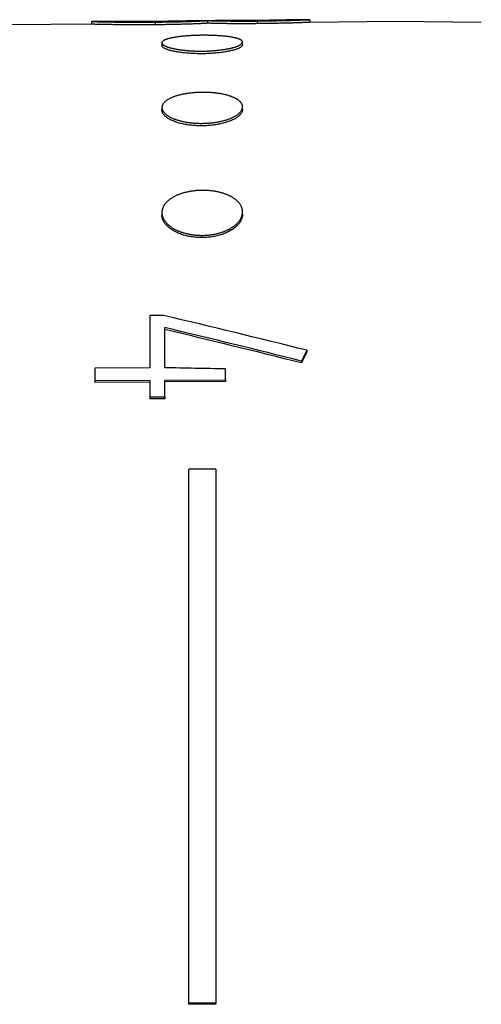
# Model space of a CAD drawing. Header units: millimetres. Extents: x 8 to 399, y 12 to 198.
# Tile 8 of 51: x 70.95 to 79.54, y 176.8 to 195.12. Entities that reach past the tile are written whole.
import ezdxf

# ---------------------------------------------------------------- set-up
doc = ezdxf.new("R2010")
doc.units = ezdxf.units.MM

msp = doc.modelspace()

# ---------------------------------------------------------------- linework, layer by layer
at = {"color": 7, "linetype": 'Continuous', "lineweight": 30}
for p, q in [((72.295, 195.033), (72.295, 195.083)), ((72.582, 195.086), (72.302, 195.083)), ((73.474, 195.074), (73.474, 195.024)), ((74.596, 195.103), (74.275, 195.1)), ((74.447, 195.102), (74.447, 195.052)), ((75.369, 195.095), (75.369, 195.045)), ((76.345, 195.119), (76.064, 195.116)), ((77.949, 195.083), (76.345, 195.069)), ((76.349, 195.118), (76.349, 195.069)), ((79.541, 195.069), (77.949, 195.083)), ((72.302, 195.033), (70.762, 195.02)), ((73.599, 194.688), (73.599, 194.639)), ((75.099, 194.652), (75.099, 194.701)), ((73.599, 193.485), (73.599, 193.439)), ((75.099, 193.451), (75.099, 193.497)), ((73.599, 191.531), (73.599, 191.49)), ((75.099, 191.501), (75.099, 191.542)), ((73.629, 189.618), (73.376, 189.617)), ((73.376, 189.617), (73.376, 188.642)), ((73.652, 188.644), (73.652, 189.392)), ((76.296, 188.969), (76.296, 188.934)), ((73.376, 188.642), (72.349, 188.636)), ((76.197, 188.769), (76.197, 188.734)), ((72.349, 188.636), (72.349, 188.407)), ((74.782, 188.422), (74.782, 188.622)), ((72.349, 188.407), (73.376, 188.413)), ((72.349, 188.407), (72.349, 188.372)), ((73.376, 188.378), (72.349, 188.372)), ((73.376, 188.413), (73.376, 188.102)), ((73.652, 188.415), (74.782, 188.422)), ((73.652, 188.104), (73.652, 188.415)), ((74.782, 188.387), (73.652, 188.38)), ((74.782, 188.422), (74.782, 188.387)), ((73.376, 188.102), (73.652, 188.104)), ((73.376, 188.102), (73.376, 188.067)), ((73.652, 188.104), (73.652, 188.069)), ((73.652, 188.069), (73.376, 188.067)), ((74.599, 186.759), (74.099, 186.758)), ((74.099, 176.824), (74.099, 186.758)), ((74.599, 186.759), (74.599, 176.826)), ((74.599, 176.826), (74.099, 176.824)), ((74.099, 176.804), (74.099, 176.824)), ((74.599, 176.806), (74.099, 176.804)), ((74.599, 176.806), (74.599, 176.826))]:
    msp.add_line(p, q, dxfattribs=at)
for centre, major_axis, ratio, start_param, end_param in [((77.897, 173.772), (58.051, -15.826), 0.237692, 1.663023, 1.708936), ((77.04, 173.769), (58.554, -15.805), 0.235868, 1.648749, 1.692153), ((77.036, 173.77), (58.415, -15.767), 0.235868, 1.648725, 1.692233), ((76.294, 174.179), (5.612, 20.944), 0.23459, 0.851426, 0.864788), ((76.294, 174.179), (5.598, 20.894), 0.23459, 0.851418, 0.864812), ((214.002, 170.303), (618.471, -15.753), 0.024503, 1.79847, 1.800346)]:
    msp.add_ellipse(centre, major_axis=major_axis, ratio=ratio, start_param=start_param, end_param=end_param, dxfattribs=at)
for points, knots in [([(72.295, 195.083), (72.296, 195.083), (72.297, 195.083), (72.3, 195.083), (72.302, 195.083), (72.306, 195.083), (72.31, 195.083), (72.316, 195.083), (72.324, 195.083), (72.335, 195.083), (72.351, 195.083), (72.369, 195.082), (72.39, 195.082), (72.414, 195.081), (72.441, 195.081), (72.469, 195.08), (72.5, 195.079), (72.533, 195.079), (72.568, 195.078), (72.605, 195.077), (72.645, 195.077), (72.687, 195.076), (72.73, 195.075), (72.775, 195.075), (72.822, 195.074), (72.87, 195.074), (72.922, 195.074), (72.977, 195.073), (73.036, 195.073), (73.096, 195.073), (73.157, 195.073), (73.219, 195.073), (73.277, 195.073), (73.33, 195.073), (73.378, 195.074), (73.426, 195.074), (73.458, 195.074), (73.474, 195.074)], [0, 0, 0, 0, 0.036836, 0.055269, 0.073701, 0.09137, 0.109039, 0.126791, 0.144543, 0.173305, 0.202087, 0.230845, 0.260442, 0.290066, 0.319666, 0.34841, 0.377174, 0.405921, 0.435407, 0.464914, 0.494396, 0.524395, 0.554416, 0.584424, 0.615038, 0.645669, 0.676282, 0.711594, 0.746927, 0.782243, 0.818282, 0.854342, 0.890382, 0.917758, 0.945137, 0.972568, 1, 1, 1, 1]), ([(73.468, 195.086), (73.451, 195.085), (73.415, 195.085), (73.363, 195.085), (73.311, 195.084), (73.261, 195.084), (73.211, 195.084), (73.161, 195.084), (73.111, 195.084), (73.062, 195.084), (73.012, 195.084), (72.972, 195.084), (72.939, 195.084), (72.914, 195.084), (72.889, 195.084), (72.865, 195.084), (72.841, 195.084), (72.817, 195.084), (72.795, 195.084), (72.773, 195.084), (72.752, 195.085), (72.732, 195.085), (72.713, 195.085), (72.695, 195.085), (72.678, 195.085), (72.662, 195.085), (72.647, 195.085), (72.631, 195.086), (72.616, 195.086), (72.602, 195.086), (72.591, 195.086), (72.585, 195.086), (72.582, 195.086)], [0, 0, 0, 0, 0.046434, 0.092878, 0.136513, 0.180211, 0.224135, 0.268144, 0.313154, 0.358274, 0.403757, 0.449377, 0.474158, 0.498939, 0.52387, 0.548802, 0.574147, 0.599491, 0.624975, 0.650456, 0.675248, 0.700041, 0.725033, 0.750027, 0.775674, 0.801317, 0.827257, 0.853201, 0.889467, 0.925911, 0.96289, 1, 1, 1, 1]), ([(74.275, 195.1), (74.273, 195.1), (74.269, 195.1), (74.261, 195.1), (74.252, 195.1), (74.243, 195.1), (74.233, 195.1), (74.222, 195.099), (74.211, 195.099), (74.198, 195.099), (74.184, 195.098), (74.169, 195.098), (74.153, 195.097), (74.136, 195.097), (74.118, 195.096), (74.1, 195.096), (74.08, 195.095), (74.059, 195.095), (74.037, 195.094), (74.015, 195.094), (73.991, 195.093), (73.966, 195.093), (73.94, 195.092), (73.911, 195.091), (73.882, 195.091), (73.853, 195.09), (73.822, 195.09), (73.791, 195.089), (73.76, 195.089), (73.729, 195.088), (73.697, 195.088), (73.665, 195.088), (73.632, 195.087), (73.589, 195.087), (73.534, 195.086), (73.49, 195.086), (73.468, 195.086)], [0, 0, 0, 0, 0.030205, 0.060456, 0.090858, 0.121313, 0.1466, 0.171885, 0.197334, 0.222782, 0.248815, 0.274848, 0.301097, 0.327345, 0.351886, 0.376425, 0.401239, 0.426055, 0.451562, 0.47707, 0.50275, 0.528427, 0.556957, 0.585492, 0.614252, 0.643013, 0.672357, 0.701702, 0.731199, 0.760696, 0.790411, 0.820125, 0.849948, 0.879772, 0.939856, 1, 1, 1, 1]), ([(73.474, 195.074), (73.492, 195.074), (73.527, 195.075), (73.579, 195.075), (73.631, 195.076), (73.684, 195.077), (73.736, 195.077), (73.788, 195.078), (73.84, 195.079), (73.89, 195.08), (73.937, 195.081), (73.981, 195.082), (74.021, 195.084), (74.06, 195.085), (74.098, 195.086), (74.134, 195.087), (74.168, 195.088), (74.2, 195.09), (74.231, 195.091), (74.26, 195.092), (74.288, 195.093), (74.313, 195.095), (74.337, 195.096), (74.36, 195.097), (74.382, 195.098), (74.401, 195.099), (74.417, 195.1), (74.428, 195.101), (74.436, 195.101), (74.442, 195.101), (74.445, 195.102), (74.447, 195.102)], [0, 0, 0, 0, 0.037403, 0.074807, 0.112193, 0.149955, 0.187814, 0.225697, 0.26355, 0.301339, 0.339056, 0.3709, 0.402858, 0.434859, 0.466841, 0.498756, 0.530572, 0.562382, 0.594296, 0.626252, 0.658195, 0.690079, 0.72187, 0.76026, 0.798755, 0.83729, 0.875794, 0.914193, 0.942784, 0.971392, 1, 1, 1, 1]), ([(74.447, 195.052), (74.445, 195.052), (74.442, 195.051), (74.436, 195.051), (74.429, 195.051), (74.42, 195.05), (74.408, 195.049), (74.392, 195.048), (74.374, 195.048), (74.353, 195.046), (74.329, 195.045), (74.303, 195.044), (74.275, 195.043), (74.245, 195.041), (74.213, 195.04), (74.179, 195.039), (74.143, 195.037), (74.105, 195.036), (74.068, 195.035), (74.029, 195.034), (73.989, 195.033), (73.949, 195.032), (73.907, 195.031), (73.864, 195.03), (73.818, 195.029), (73.771, 195.028), (73.723, 195.027), (73.674, 195.026), (73.624, 195.026), (73.574, 195.025), (73.524, 195.025), (73.491, 195.024), (73.474, 195.024)], [0, 0, 0, 0, 0.028089, 0.056191, 0.084276, 0.112339, 0.147314, 0.182415, 0.217562, 0.252689, 0.287741, 0.322684, 0.356676, 0.390797, 0.424973, 0.459134, 0.493221, 0.52719, 0.558786, 0.590462, 0.622197, 0.65395, 0.685671, 0.717296, 0.752195, 0.787126, 0.822068, 0.85698, 0.892716, 0.92847, 0.964241, 1, 1, 1, 1]), ([(74.447, 195.102), (74.45, 195.102), (74.456, 195.102), (74.467, 195.101), (74.48, 195.101), (74.496, 195.101), (74.517, 195.1), (74.539, 195.1), (74.564, 195.099), (74.592, 195.098), (74.622, 195.098), (74.655, 195.097), (74.689, 195.096), (74.723, 195.096), (74.756, 195.095), (74.787, 195.095), (74.82, 195.095), (74.857, 195.094), (74.9, 195.094), (74.948, 195.093), (74.996, 195.093), (75.046, 195.093), (75.098, 195.093), (75.151, 195.093), (75.205, 195.093), (75.259, 195.094), (75.314, 195.094), (75.351, 195.094), (75.369, 195.095)], [0, 0, 0, 0, 0.031392, 0.062784, 0.094163, 0.134461, 0.174898, 0.215384, 0.255846, 0.296225, 0.336485, 0.376103, 0.415758, 0.455376, 0.486255, 0.517177, 0.548096, 0.578969, 0.619904, 0.66095, 0.702045, 0.743113, 0.784066, 0.827208, 0.870397, 0.913617, 0.956834, 1, 1, 1, 1]), ([(75.369, 195.045), (75.356, 195.044), (75.329, 195.044), (75.289, 195.044), (75.242, 195.044), (75.187, 195.043), (75.126, 195.043), (75.069, 195.043), (75.018, 195.043), (74.972, 195.043), (74.926, 195.044), (74.884, 195.044), (74.844, 195.044), (74.806, 195.045), (74.77, 195.045), (74.736, 195.046), (74.703, 195.046), (74.669, 195.047), (74.636, 195.047), (74.604, 195.048), (74.574, 195.049), (74.547, 195.049), (74.524, 195.05), (74.504, 195.051), (74.487, 195.051), (74.472, 195.051), (74.459, 195.052), (74.451, 195.052), (74.447, 195.052)], [0, 0, 0, 0, 0.031393, 0.062786, 0.094164, 0.143527, 0.192918, 0.242275, 0.280538, 0.318864, 0.357199, 0.395472, 0.430186, 0.465012, 0.499907, 0.534813, 0.569668, 0.604402, 0.645929, 0.68758, 0.729279, 0.770944, 0.812484, 0.849934, 0.887425, 0.924958, 0.962503, 1, 1, 1, 1]), ([(75.358, 195.104), (75.34, 195.104), (75.305, 195.104), (75.257, 195.103), (75.214, 195.103), (75.175, 195.103), (75.137, 195.103), (75.099, 195.102), (75.061, 195.102), (75.022, 195.102), (74.985, 195.102), (74.952, 195.102), (74.924, 195.102), (74.9, 195.102), (74.877, 195.102), (74.854, 195.102), (74.831, 195.102), (74.81, 195.103), (74.789, 195.103), (74.769, 195.103), (74.75, 195.103), (74.732, 195.103), (74.715, 195.103), (74.698, 195.103), (74.682, 195.103), (74.667, 195.103), (74.653, 195.103), (74.64, 195.103), (74.627, 195.103), (74.615, 195.103), (74.605, 195.103), (74.599, 195.103), (74.596, 195.103)], [0, 0, 0, 0, 0.053781, 0.107589, 0.146916, 0.186295, 0.225847, 0.265464, 0.305957, 0.346553, 0.387522, 0.428626, 0.456249, 0.48387, 0.511662, 0.539453, 0.567879, 0.596305, 0.624983, 0.653663, 0.68129, 0.708917, 0.736702, 0.764487, 0.792757, 0.821026, 0.849474, 0.877921, 0.908287, 0.938717, 0.96933, 1, 1, 1, 1]), ([(76.064, 195.116), (76.063, 195.116), (76.059, 195.116), (76.052, 195.116), (76.043, 195.116), (76.029, 195.115), (76.016, 195.115), (76.001, 195.115), (75.989, 195.114), (75.976, 195.114), (75.962, 195.114), (75.947, 195.113), (75.932, 195.113), (75.916, 195.113), (75.899, 195.112), (75.882, 195.112), (75.859, 195.111), (75.833, 195.111), (75.807, 195.11), (75.787, 195.11), (75.766, 195.109), (75.738, 195.109), (75.709, 195.108), (75.679, 195.108), (75.656, 195.108), (75.632, 195.107), (75.596, 195.107), (75.558, 195.106), (75.516, 195.106), (75.485, 195.105), (75.453, 195.105), (75.411, 195.105), (75.379, 195.104), (75.358, 195.104)], [0, 0, 0, 0, 0.033208, 0.066472, 0.100022, 0.13371, 0.183486, 0.208529, 0.23357, 0.259197, 0.284825, 0.310692, 0.336559, 0.36049, 0.384422, 0.40853, 0.432639, 0.481822, 0.506561, 0.531299, 0.556221, 0.581145, 0.631237, 0.656677, 0.682115, 0.707696, 0.73328, 0.799334, 0.832493, 0.865652, 0.899199, 0.932747, 1, 1, 1, 1]), ([(75.369, 195.095), (75.394, 195.095), (75.431, 195.095), (75.481, 195.096), (75.519, 195.096), (75.556, 195.097), (75.593, 195.097), (75.63, 195.098), (75.667, 195.098), (75.704, 195.099), (75.74, 195.1), (75.776, 195.101), (75.812, 195.101), (75.846, 195.102), (75.88, 195.103), (75.913, 195.104), (75.945, 195.105), (75.977, 195.106), (76.008, 195.107), (76.038, 195.108), (76.068, 195.109), (76.095, 195.109), (76.122, 195.11), (76.147, 195.111), (76.171, 195.112), (76.194, 195.113), (76.216, 195.114), (76.236, 195.114), (76.254, 195.115), (76.27, 195.116), (76.284, 195.116), (76.296, 195.117), (76.307, 195.117), (76.317, 195.118), (76.325, 195.118), (76.332, 195.118), (76.338, 195.118), (76.342, 195.118), (76.346, 195.119), (76.348, 195.119), (76.349, 195.118), (76.349, 195.118)], [0, 0, 0, 0, 0.0499575, 0.0749572, 0.0999765, 0.1249735, 0.1499698, 0.1750967, 0.2002235, 0.2257368, 0.2512514, 0.2768766, 0.3024998, 0.3272434, 0.3519864, 0.376923, 0.4018604, 0.427326, 0.4527919, 0.4784187, 0.5040444, 0.5287855, 0.5535269, 0.5784526, 0.6033768, 0.6289772, 0.6545781, 0.6804306, 0.7062841, 0.7290815, 0.7518771, 0.7748728, 0.7978694, 0.8214063, 0.8449454, 0.868609, 0.8922726, 0.9128864, 0.9335249, 0.9667392, 1, 1, 1, 1]), ([(76.345, 195.069), (76.344, 195.069), (76.342, 195.068), (76.336, 195.068), (76.329, 195.068), (76.321, 195.068), (76.313, 195.067), (76.304, 195.067), (76.294, 195.067), (76.282, 195.066), (76.269, 195.066), (76.255, 195.065), (76.239, 195.065), (76.223, 195.064), (76.205, 195.063), (76.186, 195.063), (76.166, 195.062), (76.144, 195.061), (76.121, 195.06), (76.097, 195.059), (76.072, 195.059), (76.046, 195.058), (76.02, 195.057), (75.993, 195.056), (75.965, 195.055), (75.936, 195.055), (75.907, 195.054), (75.876, 195.053), (75.845, 195.052), (75.812, 195.051), (75.778, 195.051), (75.743, 195.05), (75.707, 195.049), (75.67, 195.048), (75.633, 195.048), (75.596, 195.047), (75.558, 195.047), (75.52, 195.046), (75.482, 195.046), (75.432, 195.045), (75.394, 195.045), (75.369, 195.045)], [0, 0, 0, 0, 0.026764, 0.053577, 0.080502, 0.107454, 0.129776, 0.152096, 0.174565, 0.197033, 0.219978, 0.242924, 0.266013, 0.289101, 0.312594, 0.336085, 0.359763, 0.383443, 0.407619, 0.431796, 0.456119, 0.480443, 0.504458, 0.528474, 0.552605, 0.576736, 0.601263, 0.625788, 0.650475, 0.675162, 0.70198, 0.7288, 0.755732, 0.782662, 0.809998, 0.837335, 0.864825, 0.892316, 0.919198, 0.946104, 1, 1, 1, 1]), ([(73.474, 195.024), (73.454, 195.024), (73.412, 195.024), (73.352, 195.023), (73.294, 195.023), (73.238, 195.023), (73.182, 195.023), (73.126, 195.023), (73.07, 195.023), (73.014, 195.023), (72.958, 195.023), (72.909, 195.024), (72.864, 195.024), (72.825, 195.024), (72.787, 195.025), (72.75, 195.025), (72.712, 195.026), (72.676, 195.026), (72.641, 195.027), (72.607, 195.027), (72.575, 195.028), (72.545, 195.028), (72.516, 195.029), (72.488, 195.03), (72.462, 195.03), (72.437, 195.031), (72.414, 195.031), (72.393, 195.032), (72.375, 195.032), (72.36, 195.032), (72.346, 195.033), (72.334, 195.033), (72.323, 195.033), (72.314, 195.033), (72.307, 195.033), (72.304, 195.033), (72.302, 195.033)], [0, 0, 0, 0, 0.038122, 0.076251, 0.110998, 0.145796, 0.180772, 0.215813, 0.251568, 0.287392, 0.323419, 0.359521, 0.386246, 0.412971, 0.439856, 0.466741, 0.494123, 0.521503, 0.549083, 0.576662, 0.60337, 0.630135, 0.657064, 0.684044, 0.711676, 0.73937, 0.767262, 0.795226, 0.820296, 0.845367, 0.870648, 0.895931, 0.921841, 0.947751, 0.973875, 1, 1, 1, 1]), ([(74.349, 194.535), (74.339, 194.534), (74.318, 194.534), (74.287, 194.535), (74.256, 194.535), (74.225, 194.536), (74.194, 194.537), (74.163, 194.538), (74.132, 194.54), (74.102, 194.542), (74.072, 194.544), (74.04, 194.547), (74.005, 194.551), (73.968, 194.555), (73.936, 194.559), (73.906, 194.564), (73.881, 194.568), (73.857, 194.572), (73.831, 194.577), (73.804, 194.583), (73.776, 194.589), (73.752, 194.596), (73.731, 194.602), (73.714, 194.607), (73.697, 194.613), (73.683, 194.619), (73.669, 194.625), (73.656, 194.631), (73.645, 194.637), (73.634, 194.643), (73.625, 194.649), (73.618, 194.655), (73.611, 194.662), (73.606, 194.668), (73.602, 194.676), (73.599, 194.684), (73.599, 194.692), (73.601, 194.699), (73.604, 194.705), (73.608, 194.711), (73.615, 194.717), (73.623, 194.725), (73.635, 194.732), (73.648, 194.739), (73.661, 194.745), (73.675, 194.751), (73.689, 194.756), (73.706, 194.761), (73.727, 194.767), (73.751, 194.773), (73.775, 194.779), (73.799, 194.784), (73.821, 194.788), (73.844, 194.792), (73.87, 194.796), (73.9, 194.8), (73.935, 194.804), (73.968, 194.808), (73.999, 194.811), (74.027, 194.814), (74.056, 194.816), (74.088, 194.819), (74.125, 194.821), (74.165, 194.823), (74.203, 194.825), (74.238, 194.826), (74.273, 194.827), (74.31, 194.828), (74.346, 194.828), (74.38, 194.829), (74.415, 194.829), (74.453, 194.828), (74.495, 194.827), (74.533, 194.826), (74.567, 194.825), (74.597, 194.824), (74.627, 194.822), (74.659, 194.82), (74.693, 194.818), (74.73, 194.815), (74.763, 194.812), (74.792, 194.808), (74.818, 194.805), (74.842, 194.802), (74.865, 194.799), (74.887, 194.795), (74.909, 194.792), (74.929, 194.788), (74.949, 194.783), (74.968, 194.779), (74.985, 194.774), (75.001, 194.77), (75.016, 194.765), (75.03, 194.76), (75.043, 194.755), (75.054, 194.75), (75.064, 194.744), (75.074, 194.738), (75.081, 194.733), (75.087, 194.727), (75.093, 194.72), (75.097, 194.713), (75.1, 194.705), (75.099, 194.697), (75.098, 194.69), (75.095, 194.684), (75.09, 194.678), (75.084, 194.671), (75.076, 194.663), (75.064, 194.655), (75.051, 194.647), (75.037, 194.64), (75.024, 194.634), (75.01, 194.628), (74.993, 194.621), (74.972, 194.614), (74.948, 194.606), (74.923, 194.599), (74.9, 194.593), (74.878, 194.588), (74.855, 194.583), (74.831, 194.578), (74.807, 194.574), (74.782, 194.569), (74.755, 194.565), (74.728, 194.561), (74.7, 194.557), (74.672, 194.554), (74.643, 194.551), (74.614, 194.548), (74.585, 194.545), (74.554, 194.543), (74.524, 194.541), (74.492, 194.539), (74.461, 194.537), (74.426, 194.536), (74.389, 194.535), (74.363, 194.535), (74.349, 194.535)], [0, 0, 0, 0, 0.006589, 0.013178, 0.019813, 0.026447, 0.033226, 0.040006, 0.046835, 0.053664, 0.060253, 0.066842, 0.075781, 0.084728, 0.093667, 0.100496, 0.107325, 0.113916, 0.120507, 0.129449, 0.138398, 0.14734, 0.15417, 0.161001, 0.167594, 0.174187, 0.180826, 0.187465, 0.194248, 0.201031, 0.207864, 0.214698, 0.221289, 0.227881, 0.236825, 0.245775, 0.254719, 0.261551, 0.268383, 0.274973, 0.281563, 0.290504, 0.299452, 0.308393, 0.315223, 0.322053, 0.328644, 0.335235, 0.344177, 0.353127, 0.362069, 0.3689, 0.375731, 0.382324, 0.388917, 0.397862, 0.406814, 0.415759, 0.422592, 0.429425, 0.436017, 0.442609, 0.451553, 0.460503, 0.469447, 0.476279, 0.483111, 0.491538, 0.499965, 0.506557, 0.513148, 0.522092, 0.531042, 0.539985, 0.546817, 0.553649, 0.56024, 0.566832, 0.575775, 0.584725, 0.593668, 0.600499, 0.60733, 0.613925, 0.62052, 0.62716, 0.633801, 0.640586, 0.647371, 0.654206, 0.661041, 0.667636, 0.674231, 0.680872, 0.687513, 0.694299, 0.701085, 0.707921, 0.714757, 0.721347, 0.727937, 0.736879, 0.745828, 0.754769, 0.7616, 0.768431, 0.775017, 0.781603, 0.790538, 0.799481, 0.808417, 0.815243, 0.822069, 0.828657, 0.835245, 0.844184, 0.85313, 0.862068, 0.868896, 0.875724, 0.882318, 0.888913, 0.895552, 0.902192, 0.908976, 0.915761, 0.922595, 0.929429, 0.936024, 0.94262, 0.949262, 0.955903, 0.962689, 0.969475, 0.976311, 0.983147, 0.991574, 1, 1, 1, 1]), ([(75.099, 194.652), (75.099, 194.65), (75.099, 194.644), (75.095, 194.635), (75.087, 194.625), (75.076, 194.615), (75.062, 194.604), (75.045, 194.594), (75.024, 194.584), (75.001, 194.575), (74.974, 194.565), (74.944, 194.556), (74.912, 194.547), (74.878, 194.539), (74.841, 194.531), (74.801, 194.524), (74.76, 194.517), (74.716, 194.51), (74.671, 194.505), (74.625, 194.5), (74.577, 194.495), (74.528, 194.492), (74.479, 194.489), (74.432, 194.487), (74.389, 194.486), (74.346, 194.485), (74.299, 194.485), (74.248, 194.486), (74.199, 194.488), (74.149, 194.49), (74.101, 194.493), (74.054, 194.497), (74.008, 194.501), (73.964, 194.506), (73.921, 194.512), (73.881, 194.519), (73.842, 194.526), (73.806, 194.533), (73.772, 194.541), (73.741, 194.55), (73.713, 194.558), (73.688, 194.568), (73.665, 194.577), (73.646, 194.587), (73.63, 194.596), (73.617, 194.606), (73.608, 194.616), (73.602, 194.626), (73.599, 194.634), (73.6, 194.638), (73.6, 194.639)], [0, 0, 0, 0, 0.015477, 0.036898, 0.058304, 0.079784, 0.101288, 0.122767, 0.144174, 0.165587, 0.187074, 0.208585, 0.230072, 0.251486, 0.272918, 0.294424, 0.315954, 0.33746, 0.358892, 0.38033, 0.401841, 0.423378, 0.444889, 0.466327, 0.483182, 0.500037, 0.521453, 0.542942, 0.564456, 0.585945, 0.607361, 0.628777, 0.650266, 0.67178, 0.693268, 0.714684, 0.736106, 0.757601, 0.77912, 0.800615, 0.822037, 0.843466, 0.864968, 0.886496, 0.907998, 0.929427, 0.950853, 0.972351, 0.993875, 1, 1, 1, 1]), ([(74.349, 193.19), (74.339, 193.19), (74.318, 193.19), (74.287, 193.191), (74.256, 193.192), (74.225, 193.194), (74.194, 193.196), (74.163, 193.199), (74.132, 193.202), (74.102, 193.206), (74.072, 193.21), (74.04, 193.215), (74.005, 193.222), (73.968, 193.23), (73.936, 193.238), (73.906, 193.247), (73.881, 193.254), (73.857, 193.262), (73.831, 193.272), (73.804, 193.283), (73.776, 193.295), (73.752, 193.307), (73.731, 193.319), (73.714, 193.329), (73.697, 193.34), (73.683, 193.351), (73.669, 193.362), (73.656, 193.373), (73.645, 193.385), (73.634, 193.397), (73.625, 193.409), (73.618, 193.421), (73.611, 193.433), (73.606, 193.446), (73.602, 193.461), (73.599, 193.477), (73.599, 193.492), (73.601, 193.506), (73.604, 193.518), (73.608, 193.53), (73.615, 193.543), (73.623, 193.557), (73.635, 193.572), (73.648, 193.586), (73.661, 193.598), (73.675, 193.609), (73.689, 193.62), (73.706, 193.631), (73.727, 193.643), (73.751, 193.656), (73.775, 193.667), (73.799, 193.677), (73.821, 193.685), (73.844, 193.693), (73.87, 193.702), (73.9, 193.71), (73.935, 193.719), (73.968, 193.727), (73.999, 193.733), (74.027, 193.739), (74.056, 193.743), (74.088, 193.748), (74.125, 193.753), (74.165, 193.757), (74.203, 193.761), (74.238, 193.763), (74.273, 193.765), (74.31, 193.766), (74.346, 193.767), (74.38, 193.767), (74.415, 193.766), (74.453, 193.765), (74.495, 193.763), (74.533, 193.76), (74.567, 193.757), (74.597, 193.754), (74.627, 193.75), (74.659, 193.746), (74.693, 193.74), (74.73, 193.733), (74.763, 193.726), (74.792, 193.719), (74.818, 193.712), (74.842, 193.705), (74.865, 193.698), (74.887, 193.69), (74.909, 193.682), (74.929, 193.674), (74.949, 193.665), (74.968, 193.655), (74.985, 193.646), (75.001, 193.636), (75.016, 193.626), (75.03, 193.616), (75.043, 193.605), (75.054, 193.594), (75.064, 193.583), (75.074, 193.571), (75.081, 193.56), (75.087, 193.548), (75.093, 193.535), (75.097, 193.521), (75.1, 193.505), (75.099, 193.49), (75.098, 193.476), (75.095, 193.464), (75.09, 193.451), (75.084, 193.438), (75.076, 193.423), (75.064, 193.407), (75.051, 193.393), (75.037, 193.38), (75.024, 193.368), (75.01, 193.357), (74.993, 193.344), (74.972, 193.331), (74.948, 193.317), (74.923, 193.305), (74.9, 193.294), (74.878, 193.284), (74.855, 193.275), (74.831, 193.267), (74.807, 193.258), (74.782, 193.251), (74.755, 193.243), (74.728, 193.236), (74.7, 193.229), (74.672, 193.223), (74.643, 193.217), (74.614, 193.212), (74.585, 193.208), (74.554, 193.204), (74.524, 193.2), (74.492, 193.197), (74.461, 193.195), (74.426, 193.192), (74.389, 193.191), (74.363, 193.191), (74.349, 193.19)], [0, 0, 0, 0, 0.006589, 0.013178, 0.019813, 0.026447, 0.033226, 0.040006, 0.046835, 0.053664, 0.060253, 0.066842, 0.075781, 0.084728, 0.093667, 0.100496, 0.107325, 0.113916, 0.120507, 0.129449, 0.138398, 0.14734, 0.15417, 0.161001, 0.167594, 0.174187, 0.180826, 0.187465, 0.194248, 0.201031, 0.207864, 0.214698, 0.221289, 0.227881, 0.236825, 0.245775, 0.254719, 0.261551, 0.268383, 0.274973, 0.281563, 0.290504, 0.299452, 0.308393, 0.315223, 0.322053, 0.328644, 0.335235, 0.344177, 0.353127, 0.362069, 0.3689, 0.375731, 0.382324, 0.388917, 0.397862, 0.406814, 0.415759, 0.422592, 0.429425, 0.436017, 0.442609, 0.451553, 0.460503, 0.469447, 0.476279, 0.483111, 0.491538, 0.499965, 0.506557, 0.513148, 0.522092, 0.531042, 0.539985, 0.546817, 0.553649, 0.56024, 0.566832, 0.575775, 0.584725, 0.593668, 0.600499, 0.60733, 0.613925, 0.62052, 0.62716, 0.633801, 0.640586, 0.647371, 0.654206, 0.661041, 0.667636, 0.674231, 0.680872, 0.687513, 0.694299, 0.701085, 0.707921, 0.714757, 0.721347, 0.727937, 0.736879, 0.745828, 0.754769, 0.7616, 0.768431, 0.775017, 0.781603, 0.790538, 0.799481, 0.808417, 0.815243, 0.822069, 0.828657, 0.835245, 0.844184, 0.85313, 0.862068, 0.868896, 0.875724, 0.882318, 0.888913, 0.895552, 0.902192, 0.908976, 0.915761, 0.922595, 0.929429, 0.936024, 0.94262, 0.949262, 0.955903, 0.962689, 0.969475, 0.976311, 0.983147, 0.991574, 1, 1, 1, 1]), ([(75.099, 193.451), (75.099, 193.446), (75.099, 193.435), (75.095, 193.417), (75.087, 193.398), (75.076, 193.378), (75.062, 193.359), (75.045, 193.34), (75.024, 193.322), (75.001, 193.304), (74.974, 193.286), (74.944, 193.269), (74.912, 193.253), (74.878, 193.238), (74.841, 193.224), (74.801, 193.21), (74.76, 193.198), (74.716, 193.187), (74.671, 193.177), (74.625, 193.168), (74.577, 193.161), (74.528, 193.154), (74.479, 193.15), (74.432, 193.147), (74.389, 193.145), (74.346, 193.144), (74.299, 193.144), (74.248, 193.146), (74.199, 193.149), (74.149, 193.154), (74.101, 193.159), (74.054, 193.167), (74.008, 193.175), (73.964, 193.185), (73.921, 193.196), (73.881, 193.208), (73.842, 193.221), (73.806, 193.235), (73.772, 193.251), (73.741, 193.266), (73.713, 193.283), (73.688, 193.3), (73.665, 193.318), (73.646, 193.337), (73.63, 193.356), (73.617, 193.375), (73.608, 193.394), (73.602, 193.414), (73.599, 193.429), (73.6, 193.437), (73.6, 193.439)], [0, 0, 0, 0, 0.015477, 0.036898, 0.058304, 0.079784, 0.101288, 0.122767, 0.144174, 0.165587, 0.187074, 0.208585, 0.230072, 0.251486, 0.272918, 0.294424, 0.315954, 0.33746, 0.358892, 0.38033, 0.401841, 0.423378, 0.444889, 0.466327, 0.483182, 0.500037, 0.521453, 0.542942, 0.564456, 0.585945, 0.607361, 0.628777, 0.650266, 0.67178, 0.693268, 0.714684, 0.736106, 0.757601, 0.77912, 0.800615, 0.822037, 0.843466, 0.864968, 0.886496, 0.907998, 0.929427, 0.950853, 0.972351, 0.993875, 1, 1, 1, 1]), ([(74.349, 191.107), (74.339, 191.107), (74.318, 191.107), (74.287, 191.108), (74.256, 191.11), (74.225, 191.112), (74.194, 191.116), (74.163, 191.12), (74.132, 191.124), (74.102, 191.13), (74.072, 191.136), (74.043, 191.143), (74.015, 191.151), (73.987, 191.159), (73.96, 191.168), (73.933, 191.178), (73.906, 191.188), (73.881, 191.2), (73.857, 191.211), (73.834, 191.223), (73.812, 191.236), (73.79, 191.249), (73.769, 191.263), (73.75, 191.277), (73.731, 191.292), (73.714, 191.307), (73.697, 191.322), (73.683, 191.338), (73.669, 191.354), (73.656, 191.37), (73.645, 191.387), (73.634, 191.404), (73.625, 191.421), (73.618, 191.439), (73.611, 191.456), (73.606, 191.473), (73.603, 191.491), (73.6, 191.508), (73.599, 191.526), (73.599, 191.544), (73.601, 191.562), (73.604, 191.579), (73.608, 191.596), (73.614, 191.614), (73.621, 191.63), (73.629, 191.647), (73.638, 191.664), (73.649, 191.68), (73.661, 191.697), (73.675, 191.713), (73.689, 191.728), (73.704, 191.743), (73.721, 191.757), (73.739, 191.772), (73.758, 191.785), (73.778, 191.799), (73.799, 191.812), (73.821, 191.824), (73.844, 191.836), (73.867, 191.847), (73.892, 191.858), (73.917, 191.868), (73.944, 191.878), (73.971, 191.887), (73.999, 191.895), (74.027, 191.903), (74.056, 191.91), (74.085, 191.917), (74.115, 191.922), (74.145, 191.927), (74.175, 191.932), (74.207, 191.936), (74.238, 191.939), (74.273, 191.941), (74.31, 191.943), (74.346, 191.944), (74.38, 191.944), (74.412, 191.943), (74.443, 191.942), (74.474, 191.939), (74.505, 191.936), (74.536, 191.933), (74.567, 191.929), (74.597, 191.924), (74.627, 191.918), (74.655, 191.912), (74.684, 191.905), (74.712, 191.897), (74.739, 191.889), (74.766, 191.88), (74.792, 191.87), (74.818, 191.86), (74.842, 191.85), (74.865, 191.839), (74.887, 191.827), (74.909, 191.815), (74.929, 191.802), (74.949, 191.788), (74.968, 191.775), (74.985, 191.76), (75.001, 191.746), (75.016, 191.731), (75.03, 191.716), (75.043, 191.7), (75.054, 191.684), (75.064, 191.667), (75.074, 191.651), (75.081, 191.634), (75.087, 191.617), (75.092, 191.6), (75.096, 191.582), (75.098, 191.565), (75.1, 191.547), (75.099, 191.529), (75.098, 191.512), (75.095, 191.494), (75.09, 191.476), (75.085, 191.459), (75.078, 191.442), (75.07, 191.424), (75.06, 191.407), (75.05, 191.39), (75.037, 191.373), (75.024, 191.357), (75.01, 191.34), (74.994, 191.325), (74.978, 191.309), (74.96, 191.294), (74.941, 191.28), (74.921, 191.265), (74.9, 191.251), (74.878, 191.238), (74.855, 191.225), (74.831, 191.213), (74.807, 191.202), (74.782, 191.19), (74.755, 191.18), (74.728, 191.17), (74.7, 191.161), (74.672, 191.152), (74.643, 191.144), (74.614, 191.137), (74.585, 191.131), (74.554, 191.125), (74.524, 191.12), (74.492, 191.116), (74.461, 191.113), (74.426, 191.11), (74.389, 191.108), (74.363, 191.107), (74.349, 191.107)], [0, 0, 0, 0, 0.006583, 0.013178, 0.019806, 0.026447, 0.03322, 0.040005, 0.046827, 0.053663, 0.060246, 0.06684, 0.073523, 0.080206, 0.086936, 0.093667, 0.100489, 0.107324, 0.113909, 0.120506, 0.12719, 0.133875, 0.140608, 0.14734, 0.154164, 0.161001, 0.167588, 0.174187, 0.18082, 0.187464, 0.194241, 0.20103, 0.207857, 0.214697, 0.221283, 0.22788, 0.234566, 0.241252, 0.247985, 0.254719, 0.261544, 0.268383, 0.274967, 0.281562, 0.288246, 0.29493, 0.301662, 0.308393, 0.315217, 0.322053, 0.328638, 0.335235, 0.34192, 0.348605, 0.355337, 0.36207, 0.368895, 0.375732, 0.382319, 0.388917, 0.395604, 0.402291, 0.409026, 0.415761, 0.422587, 0.429427, 0.436013, 0.44261, 0.449296, 0.455982, 0.462715, 0.469449, 0.476275, 0.483113, 0.491528, 0.499967, 0.506553, 0.51315, 0.519835, 0.526521, 0.533254, 0.539988, 0.546813, 0.553651, 0.560237, 0.566834, 0.573519, 0.580204, 0.586938, 0.593671, 0.600496, 0.607333, 0.613922, 0.620522, 0.627157, 0.633803, 0.640582, 0.647373, 0.654201, 0.661042, 0.667632, 0.674233, 0.680868, 0.687515, 0.694294, 0.701086, 0.707916, 0.714758, 0.721342, 0.727938, 0.734622, 0.741306, 0.748039, 0.754771, 0.761595, 0.768432, 0.775012, 0.781604, 0.788284, 0.794964, 0.801691, 0.808419, 0.815238, 0.82207, 0.828653, 0.835247, 0.841929, 0.848611, 0.855341, 0.862071, 0.868893, 0.875727, 0.882315, 0.888915, 0.895549, 0.902194, 0.908972, 0.915762, 0.92259, 0.92943, 0.93602, 0.942621, 0.949257, 0.955904, 0.962684, 0.969476, 0.976305, 0.983148, 0.991562, 1, 1, 1, 1]), ([(75.099, 191.501), (75.099, 191.494), (75.099, 191.478), (75.095, 191.452), (75.087, 191.424), (75.076, 191.396), (75.062, 191.368), (75.045, 191.341), (75.024, 191.315), (75.001, 191.289), (74.974, 191.264), (74.944, 191.24), (74.912, 191.218), (74.878, 191.196), (74.841, 191.176), (74.801, 191.157), (74.76, 191.14), (74.716, 191.124), (74.671, 191.11), (74.625, 191.098), (74.577, 191.088), (74.528, 191.079), (74.479, 191.073), (74.432, 191.069), (74.389, 191.066), (74.346, 191.065), (74.299, 191.066), (74.248, 191.069), (74.199, 191.073), (74.149, 191.08), (74.101, 191.088), (74.054, 191.099), (74.008, 191.111), (73.964, 191.125), (73.921, 191.141), (73.881, 191.158), (73.842, 191.177), (73.806, 191.197), (73.772, 191.219), (73.741, 191.242), (73.713, 191.265), (73.688, 191.29), (73.665, 191.316), (73.646, 191.343), (73.63, 191.37), (73.617, 191.397), (73.608, 191.425), (73.602, 191.453), (73.599, 191.475), (73.6, 191.487), (73.6, 191.49)], [0, 0, 0, 0, 0.015477, 0.036898, 0.058304, 0.079784, 0.101288, 0.122767, 0.144174, 0.165587, 0.187074, 0.208585, 0.230072, 0.251486, 0.272918, 0.294424, 0.315954, 0.33746, 0.358892, 0.38033, 0.401841, 0.423378, 0.444889, 0.466327, 0.483182, 0.500037, 0.521453, 0.542942, 0.564456, 0.585945, 0.607361, 0.628777, 0.650266, 0.67178, 0.693268, 0.714684, 0.736106, 0.757601, 0.77912, 0.800615, 0.822037, 0.843466, 0.864968, 0.886496, 0.907998, 0.929427, 0.950853, 0.972351, 0.993875, 1, 1, 1, 1])]:
    msp.add_open_spline(points, degree=3, knots=knots, dxfattribs=at)

doc.saveas('drawing.dxf')
